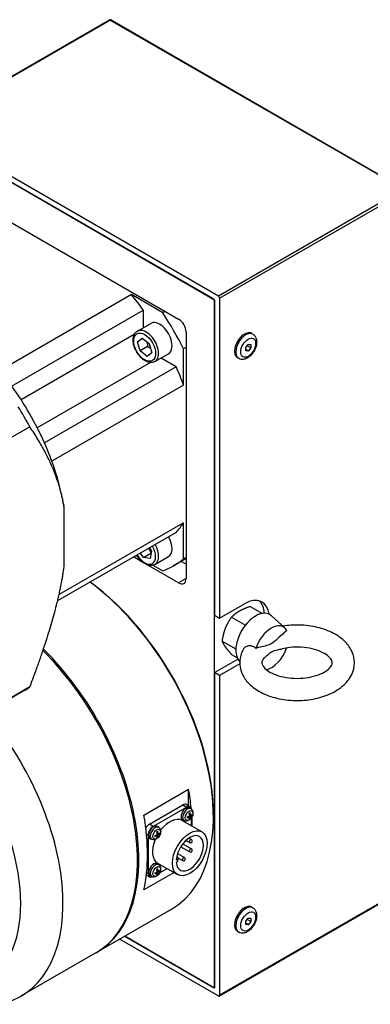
# Model space of a CAD drawing. Extents: x 24607 to 26292, y 14771 to 15959.
# Tile 19 of 20: x 26161 to 26211, y 15736 to 15876. Entities that reach past the tile are written whole.
import ezdxf

# ---------------------------------------------------------------- set-up
doc = ezdxf.new("R2010")
doc.units = 0
doc.header["$LTSCALE"] = 25.4
doc.layers.get('0').update_dxf_attribs({"linetype": 'CONTINUOUS'})

msp = doc.modelspace()

# ---------------------------------------------------------------- linework, layer by layer
for p, q in [((26147.1922248, 15861.1596752), (26173.5319524, 15876.3669241)), ((26147.3172248, 15861.147293), (26173.6569524, 15876.3545418)), ((26173.6569524, 15876.3545418), (26215.3762525, 15852.2678927)), ((26173.7819524, 15876.3669241), (26215.5012525, 15852.2802749)), ((26189.0365249, 15837.0606439), (26147.3172248, 15861.147293)), ((26147.8475548, 15860.0246102), (26188.5061948, 15836.5503335)), ((26188.3294181, 15836.6523956), (26148.0243315, 15859.9225482)), ((26215.3762525, 15852.2678927), (26189.0365249, 15837.0606439)), ((26152.974079, 15851.3493341), (26183.3796706, 15833.7946576)), ((26189.2133015, 15836.7544577), (26215.5530291, 15851.9617065)), ((26176.6621562, 15837.264768), (26157.9238265, 15826.4461883)), ((26181.1142238, 15834.6943656), (26176.6621562, 15837.264768)), ((26189.2133015, 15836.7544577), (26189.2133015, 15791.2347733)), ((26188.3294181, 15836.6523956), (26188.5061948, 15836.3462094)), ((26188.5061948, 15836.5503335), (26188.5061948, 15791.6430216)), ((26188.5061948, 15738.774868), (26188.5061948, 15836.3462094)), ((26178.3786579, 15835.070318), (26159.6403282, 15824.2517383)), ((26178.3786579, 15832.569328), (26178.3786579, 15835.070318)), ((26181.4677772, 15834.8984897), (26181.1142238, 15834.6943656)), ((26177.5176865, 15832.0722459), (26179.4268748, 15833.1745163)), ((26177.0733496, 15831.5825704), (26160.9876141, 15822.2954667)), ((26184.4403308, 15831.9575403), (26184.4403308, 15796.8481873)), ((26193.9256121, 15831.6483496), (26193.7488355, 15831.7504117)), ((26177.5501268, 15830.5677817), (26178.204783, 15831.0939485)), ((26178.3140598, 15831.0088386), (26177.5501268, 15830.5677817)), ((26177.9008983, 15829.2585411), (26177.5501268, 15830.5677817)), ((26178.9615585, 15829.8709136), (26177.9008983, 15829.2585411)), ((26178.204783, 15831.0939485), (26179.2102106, 15830.3108747)), ((26179.2102106, 15830.3108747), (26179.5609821, 15829.0016342)), ((26184.4403308, 15829.749876), (26184.0867774, 15829.5457518)), ((26192.9256121, 15829.7437528), (26193.2791655, 15830.1835792)), ((26192.9256121, 15829.2723483), (26192.9256121, 15829.7437528)), ((26193.6327189, 15829.6805965), (26193.1150808, 15829.979455)), ((26193.2791655, 15830.1835792), (26193.6327189, 15830.1520011)), ((26193.6327189, 15830.1520011), (26193.6327189, 15829.6805965)), ((26178.9063259, 15828.4754674), (26177.9008983, 15829.2585411)), ((26179.5609821, 15829.0016342), (26178.9063259, 15828.4754674)), ((26180.0176865, 15827.7421189), (26181.9268748, 15828.8443893)), ((26184.0867774, 15824.4049469), (26184.0867774, 15829.5457518)), ((26193.2791655, 15829.2407701), (26192.9256121, 15829.4448943)), ((26193.2791655, 15829.2407701), (26192.9256121, 15829.2723483)), ((26193.6327189, 15829.6805965), (26193.2791655, 15829.2407701)), ((26179.3714466, 15827.6021496), (26163.2857111, 15818.3150459)), ((26183.0445788, 15826.988706), (26164.3062491, 15816.1701263)), ((26183.0445788, 15826.988706), (26180.8786579, 15828.239201)), ((26191.9256121, 15828.184248), (26191.7488355, 15828.2863101)), ((26184.0867774, 15824.4049469), (26165.3484477, 15813.5863672)), ((26162.2212171, 15818.4540426), (26149.4385451, 15811.0739635)), ((26167.04738, 15807.2876977), (26167.0570701, 15807.2313223)), ((26167.1162146, 15798.6649429), (26167.1162146, 15806.870632)), ((26184.0867774, 15804.8090289), (26166.3780144, 15794.5848699)), ((26184.0867774, 15799.668224), (26184.0867774, 15804.8090289)), ((26183.0445788, 15803.4286971), (26166.1683276, 15793.685189)), ((26178.3801065, 15799.8575216), (26177.9659141, 15800.4965287)), ((26178.3801065, 15799.8575216), (26179.4407667, 15800.469894)), ((26179.2208853, 15801.2210867), (26179.5140043, 15800.7688692)), ((26179.5140043, 15800.7688692), (26179.3385564, 15799.7091963)), ((26178.5480049, 15799.0253783), (26176.9829059, 15799.9289887)), ((26177.3364593, 15800.1331128), (26177.5679438, 15799.9994652)), ((26179.3385564, 15799.7091963), (26178.3801065, 15799.8575216)), ((26183.3796706, 15796.2358148), (26178.687541, 15798.9448172)), ((26180.0176865, 15798.8746055), (26181.9268748, 15799.9768758)), ((26184.4403308, 15799.6959695), (26182.6768748, 15798.6778377)), ((26184.4403308, 15798.8894287), (26183.741846, 15799.2926991)), ((26184.4403308, 15799.8723482), (26184.0867774, 15799.668224)), ((26179.7173784, 15798.7584885), (26181.1142238, 15797.9520194)), ((26184.4403308, 15796.8481873), (26183.3796706, 15796.2358148)), ((26189.2133015, 15791.2347733), (26192.7488355, 15793.2760147)), ((26193.5737934, 15792.9029207), (26195.3066905, 15791.9024321)), ((26188.5061948, 15791.6430216), (26189.2133015, 15791.2347733)), ((26190.9201795, 15791.370856), (26192.8853293, 15790.2362763)), ((26198.4907956, 15789.8248194), (26196.5735832, 15791.5680732)), ((26189.5933725, 15787.9512098), (26191.516495, 15786.8408945)), ((26188.5061948, 15783.4780558), (26191.796452, 15785.3776866)), ((26190.9201795, 15786.0636283), (26191.6817865, 15785.6239143)), ((26192.0795441, 15784.7246334), (26189.2133015, 15783.0698075)), ((26188.5061948, 15783.4780558), (26188.5061948, 15738.5707438)), ((26189.2133015, 15783.0698075), (26188.5061948, 15783.4780558)), ((26189.2133015, 15783.0698075), (26189.2133015, 15737.5501231)), ((26161.4185475, 15780.9195092), (26148.6358756, 15773.5394301)), ((26162.2212171, 15781.4292761), (26149.4385451, 15774.049197)), ((26178.4299231, 15763.1872945), (26184.7938842, 15766.8615291)), ((26184.7938842, 15764.526528), (26184.7938842, 15766.8615291)), ((26179.2254183, 15761.8919274), (26183.998389, 15764.6476034)), ((26184.5287191, 15764.3414172), (26179.7557483, 15761.5857412)), ((26183.998389, 15764.6476034), (26184.5287191, 15764.3414172)), ((26184.498389, 15764.6971322), (26185.0287191, 15764.390946)), ((26185.1601862, 15764.0797315), (26184.970305, 15764.2183355)), ((26184.1871956, 15762.3944624), (26183.9722204, 15762.4896023)), ((26184.8915974, 15762.9172458), (26184.7707085, 15762.9995895)), ((26184.9284188, 15762.9173812), (26184.7987873, 15763.0120059)), ((26185.0596433, 15762.9596694), (26184.8763152, 15763.0489235)), ((26185.0596433, 15763.2083099), (26184.9278871, 15763.2718309)), ((26185.0779368, 15763.176354), (26184.9311737, 15763.2413058)), ((26184.990236, 15762.745996), (26184.9315518, 15762.8062282)), ((26185.1069264, 15763.0415661), (26184.937966, 15763.1557058)), ((26185.1757646, 15763.2292172), (26185.2572693, 15763.2085112)), ((26185.2358259, 15761.6467722), (26185.2358259, 15762.8726206)), ((26188.3294181, 15763.1677033), (26188.3294181, 15762.9635792)), ((26179.7557483, 15761.5857412), (26179.2254183, 15761.8919274)), ((26180.5639921, 15761.4261176), (26180.3741109, 15761.5647216)), ((26183.8922337, 15762.4224955), (26186.7206609, 15760.7895024)), ((26178.8090464, 15760.4993267), (26179.0486416, 15760.3609963)), ((26179.0486416, 15760.3609963), (26179.0486416, 15754.8496444)), ((26179.5910015, 15759.7408485), (26179.3760263, 15759.8359884)), ((26180.2954033, 15760.2636319), (26180.1745144, 15760.3459757)), ((26180.3322248, 15760.2637673), (26180.2025932, 15760.358392)), ((26180.4634493, 15760.3060555), (26180.2801211, 15760.3953096)), ((26180.4634493, 15760.554696), (26180.331693, 15760.618217)), ((26180.4817428, 15760.5227401), (26180.3349796, 15760.5876919)), ((26180.394042, 15760.0923821), (26180.3353577, 15760.1526143)), ((26180.5107324, 15760.3879522), (26180.341772, 15760.502092)), ((26180.5795705, 15760.5756033), (26180.6610753, 15760.5548974)), ((26184.8495235, 15759.9294793), (26185.2068826, 15759.7231579)), ((26183.6835991, 15758.6984688), (26184.9568826, 15757.9633383)), ((26183.9724577, 15759.1090465), (26185.2068826, 15758.396351)), ((26184.4241301, 15759.59773), (26184.9568826, 15759.2901452)), ((26183.0341692, 15756.8445036), (26183.2092154, 15756.9455666)), ((26183.0545688, 15757.0348519), (26183.2092154, 15756.9455666)), ((26183.1045006, 15757.3120647), (26183.2166722, 15757.2473024)), ((26183.2092154, 15756.9455666), (26183.2092154, 15756.5373183)), ((26183.2216933, 15757.7300486), (26184.2117774, 15757.1584232)), ((26183.3352396, 15757.0871423), (26183.9617774, 15756.7254105)), ((26180.5639921, 15756.1188898), (26180.3741109, 15756.2574939)), ((26180.3922337, 15756.3603177), (26183.2206609, 15754.7273246)), ((26180.6742101, 15754.9716702), (26181.7358259, 15755.5845944)), ((26183.2092154, 15756.5373183), (26183.0341692, 15756.4362553)), ((26182.7250642, 15755.0134574), (26178.4299231, 15752.5336566)), ((26178.7944652, 15754.6581892), (26179.2557483, 15754.3918673)), ((26179.0486416, 15754.8496444), (26178.8299431, 15754.97591)), ((26179.5910015, 15754.4336207), (26179.3760263, 15754.5287606)), ((26180.2954033, 15754.9564041), (26180.1745144, 15755.0387479)), ((26180.3322248, 15754.9565395), (26180.2025932, 15755.0511642)), ((26180.4634493, 15754.9988277), (26180.2801211, 15755.0880818)), ((26180.4634493, 15755.2474682), (26180.331693, 15755.3109892)), ((26180.4817428, 15755.2155123), (26180.3349796, 15755.2804641)), ((26180.394042, 15754.7851544), (26180.3353577, 15754.8453866)), ((26180.5107324, 15755.0807244), (26180.341772, 15755.1948642)), ((26180.5795705, 15755.2683756), (26180.6610753, 15755.2476696)), ((26215.5530291, 15752.7573719), (26189.2133015, 15737.5501231)), ((26189.1615249, 15737.4356788), (26215.5012525, 15752.6429276)), ((26193.9256121, 15749.9986915), (26193.7488355, 15750.1007536)), ((26171.7684964, 15743.6787628), (26182.3750981, 15749.8024872)), ((26192.9256121, 15748.0940947), (26193.2791655, 15748.5339211)), ((26193.2791655, 15748.5339211), (26193.6327189, 15748.502343)), ((26193.6327189, 15748.502343), (26193.6327189, 15748.0309385)), ((26192.9256121, 15747.6226902), (26192.9256121, 15748.0940947)), ((26193.2791655, 15747.591112), (26192.9256121, 15747.7952362)), ((26193.2791655, 15747.591112), (26192.9256121, 15747.6226902)), ((26193.6327189, 15748.0309385), (26193.1150808, 15748.3297969)), ((26193.6327189, 15748.0309385), (26193.2791655, 15747.591112)), ((26188.5061948, 15738.5707438), (26175.7136714, 15745.9565106)), ((26175.7136714, 15745.9565106), (26188.3294181, 15738.6728059)), ((26191.9256121, 15746.5345899), (26191.7488355, 15746.636652)), ((26175.0065646, 15745.5482624), (26189.0365249, 15737.448061)), ((26171.5917197, 15743.5767007), (26160.985118, 15737.4529764)), ((26188.5061948, 15738.774868), (26188.3294181, 15738.6728059))]:
    msp.add_line(p, q)
for centre, start, end in [((26173.6569524, 15876.1504177), 60, 120), ((26185.0818826, 15759.5066516), 240, 60), ((26184.0867774, 15759.5955308), 295.901690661, 336.027237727), ((26185.0818826, 15758.1798446), 240, 60), ((26183.0916722, 15757.0307961), 298.045529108, 60), ((26184.0867774, 15756.9419169), 240, 60)]:
    msp.add_arc(centre, 0.25, start, end)
for centre, major_axis, ratio, start_param, end_param in [((26173.6569524, 15876.1504177), (-0.125, 0.2165064), 0.5773502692, 5.4977871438, 6.2831853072), ((26173.6569524, 15876.1504177), (0.125, 0.2165064), 0.5773502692, 0, 0.7853981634), ((26168.1768748, 15823.7925744), (-12.75, 22.0836478), 0.5773502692, 4.8964030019, 5.0078298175), ((26189.0365249, 15836.8565197), (0.125, -0.2165064), 0.5773502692, 0.7853981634, 2.3561944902), ((26168.1768748, 15823.7925744), (-14.5, 25.1147367), 0.5773502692, 4.6097067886, 4.8150711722), ((26180.6768748, 15831.0094528), (-1.25, 2.1650635), 0.5773502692, 3.1415926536, 6.2831853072), ((26183.3796706, 15832.5699127), (-0.75, 1.2990381), 0.5773502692, 3.926990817, 5.4977871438), ((26178.7676865, 15829.9071824), (1.25, -2.1650635), 0.5773502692, 0, 3.1415926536), ((26192.7488355, 15830.0183609), (-1, -1.7320508), 0.5773502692, 3.1415926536, 6.2831853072), ((26192.9256121, 15829.9162988), (1, 1.7320508), 0.5773502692, 0, 3.1415926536), ((26168.1768748, 15823.7925744), (-12.75, 22.0836478), 0.5773502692, 4.4169481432, 4.5283749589), ((26149.4385451, 15812.9739948), (12.75, -22.0836478), 0.5773502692, 1.3867823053, 1.7548103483), ((26144.5435475, 15810.1478666), (-16.875, 29.2283574), 0.5773502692, 4.663614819, 4.7611631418), ((26149.4385451, 15812.9739948), (-12.75, 22.0836478), 0.5773502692, 4.4169481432, 4.5283749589), ((26149.4385451, 15812.9739948), (-12.75, 22.0836478), 0.5773502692, 4.1438658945, 4.4169481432), ((26168.1768748, 15823.7925744), (12.75, -22.0836478), 0.5773502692, 0.1840140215, 0.2954408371), ((26180.6768748, 15802.1419394), (1.25, -2.1650635), 0.5773502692, 0, 1.5429979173), ((26178.5555545, 15800.9171945), (1.1, -1.9052559), 0.5773502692, 4.7439792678, 7.8223913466), ((26178.7676865, 15801.039669), (1.25, -2.1650635), 0.5773502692, 0, 1.5429979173), ((26168.1768748, 15823.7925744), (14.5, -25.1147367), 0.5773502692, 6.1805031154, 6.385867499), ((26168.0000981, 15774.7007175), (14.375, -24.8982304), 0.5773502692, 0, 2.2189542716), ((26168.1768748, 15774.8027796), (-14.25, 24.681724), 0.5773502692, 3.926990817, 5.3672067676), ((26183.3796706, 15797.4605597), (0.75, -1.2990381), 0.5773502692, 5.4977871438, 7.0685834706), ((26192.7488355, 15789.1935318), (2.5, 4.330127), 0.5773502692, 5.6383826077, 7.0685834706), ((26192.0417287, 15789.6017801), (2.5, 4.330127), 0.5773502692, 5.5684287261, 6.1412882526), ((26194.3398257, 15788.2749732), (-2, -3.4641016), 0.5773502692, 3.016585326, 6.1422811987), ((26196.5672121, 15786.9889911), (1.722285, 2.9830851), 0.5773502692, 5.9420712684, 8.1950956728), ((26157.2167197, 15768.4749311), (14.375, -24.8982304), 0.5773502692, 0, 2.0114872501), ((26157.3934964, 15768.5769932), (14.375, -24.8982304), 0.5773502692, 6.2770365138, 8.3002536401), ((26196.5672121, 15786.9889911), (-1.722285, -2.9830851), 0.5773502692, 0.4951302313, 1.8906885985), ((26144.5435475, 15810.1478666), (16.875, -29.2283574), 0.5773502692, 0, 0.0487741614), ((26146.610118, 15762.3512067), (14.375, -24.8982304), 0.5773502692, 6.071375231, 8.1605492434), ((26143.6049142, 15760.6161515), (12.25, -21.2176224), 0.5773502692, 0.2644485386, 1.9327896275), ((26164.9948943, 15772.9656623), (14.375, -24.8982304), 0.5773502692, 0.91042901, 1.0143137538), ((26184.4403308, 15763.3718275), (-0.5, -0.8660254), 0.5773502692, 3.079689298, 6.3450886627), ((26184.6435367, 15763.2545065), (0.4874289, 0.8442516), 0.5773502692, 6.2212819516, 9.4866813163), ((26183.998389, 15763.8311068), (0.5, 0.8660254), 0.5773502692, 0, 0.7853981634), ((26184.5287191, 15763.5249206), (0.5, 0.8660254), 0.5773502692, 5.6050866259, 7.0685834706), ((26158.6309333, 15769.2914277), (-14.375, 24.8982304), 0.5773502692, 3.6980752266, 4.1559064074), ((26182.1422337, 15759.3914066), (1.75, 3.0310889), 0.5773502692, 0, 1.3531878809), ((26184.951437, 15763.0767401), (-0.2454788, -0.4251817), 0.5773502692, 5.3527593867, 5.6428149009), ((26183.8786026, 15763.6567583), (-1.5920641, -0.1511996), 0.5393330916, 1.9947986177, 2.2082043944), ((26183.8786026, 15763.7375892), (1.5911257, -0.1607748), 0.6105983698, 5.2491870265, 5.4625928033), ((26184.951437, 15763.0767401), (-0.2454788, -0.4251817), 0.5773502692, 3.7819630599, 4.0720185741), ((26183.9127093, 15763.7158329), (0.6650894, -1.4543678), 0.5393330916, 0.9333882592, 1.1467940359), ((26183.9127093, 15763.7178977), (0.7283197, -1.4237556), 0.5099595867, 0.5045669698, 0.7179727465), ((26184.951437, 15763.0767401), (0.2454788, 0.4251817), 0.5773502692, 3.7819630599, 4.0720185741), ((26184.940355, 15763.0831383), (-0.2268511, -0.3929177), 0.5773502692, 0.7004538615, 0.9415133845), ((26183.8427077, 15763.6754175), (-0.9347979, 1.2975679), 0.6105983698, 3.9621851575, 4.1755909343), ((26183.8427077, 15763.6774822), (-0.8769822, 1.3373226), 0.6399718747, 3.5838703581, 3.7972761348), ((26183.8768145, 15763.6557259), (-1.5971683, -0.0811345), 0.5099595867, 2.4236199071, 2.6370256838), ((26183.8768145, 15763.7365568), (1.5966464, -0.0908275), 0.6399718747, 5.627501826, 5.8409076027), ((26184.940355, 15763.0831383), (-0.2268511, -0.3929177), 0.5773502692, 2.2000792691, 2.4411387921), ((26164.9948943, 15772.9656623), (14.375, -24.8982304), 0.5773502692, 0.8010421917, 0.8569151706), ((26184.951437, 15763.0767401), (0.2454788, 0.4251817), 0.5773502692, 5.3527593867, 5.6428149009), ((26179.2254183, 15761.0754308), (-0.5, -0.8660254), 0.5773502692, 3.926990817, 4.7365294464), ((26179.7557483, 15760.7692446), (0.5, 0.8660254), 0.5773502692, 0.7853981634, 2.3561944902), ((26179.8441367, 15760.7182136), (-0.5, -0.8660254), 0.5773502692, 3.079689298, 6.3450886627), ((26180.0473426, 15760.6008926), (0.4874289, 0.8442516), 0.5773502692, 6.2212819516, 9.4866813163), ((26182.1422337, 15759.3914066), (-1.75, -3.0310889), 0.5773502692, 4.9299974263, 6.2831853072), ((26180.355243, 15760.4231262), (-0.2454788, -0.4251817), 0.5773502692, 5.3527593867, 5.6428149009), ((26179.2824085, 15761.0031444), (-1.5920641, -0.1511996), 0.5393330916, 1.9947986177, 2.2082043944), ((26179.2824085, 15761.0839753), (1.5911257, -0.1607748), 0.6105983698, 5.2491870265, 5.4625928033), ((26180.355243, 15760.4231262), (-0.2454788, -0.4251817), 0.5773502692, 3.7819630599, 4.0720185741), ((26179.3165152, 15761.062219), (0.6650894, -1.4543678), 0.5393330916, 0.9333882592, 1.1467940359), ((26179.3165152, 15761.0642838), (0.7283197, -1.4237556), 0.5099595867, 0.5045669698, 0.7179727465), ((26180.355243, 15760.4231262), (0.2454788, 0.4251817), 0.5773502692, 3.7819630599, 4.0720185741), ((26180.3441609, 15760.4295244), (-0.2268511, -0.3929177), 0.5773502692, 0.7004538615, 0.9415133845), ((26179.2465136, 15761.0218036), (-0.9347979, 1.2975679), 0.6105983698, 3.9621851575, 4.1755909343), ((26179.2465136, 15761.0238683), (-0.8769822, 1.3373226), 0.6399718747, 3.5838703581, 3.7972761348), ((26179.2806204, 15761.0021121), (-1.5971683, -0.0811345), 0.5099595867, 2.4236199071, 2.6370256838), ((26179.2806204, 15761.0829429), (1.5966464, -0.0908275), 0.6399718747, 5.627501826, 5.8409076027), ((26180.3441609, 15760.4295244), (-0.2268511, -0.3929177), 0.5773502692, 2.2000792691, 2.4411387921), ((26180.355243, 15760.4231262), (0.2454788, 0.4251817), 0.5773502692, 5.3527593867, 5.6428149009), ((26184.9706609, 15757.7584135), (1.375, 2.3815699), 0.5773502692, 2.4472292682, 8.5483450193), ((26185.0818826, 15759.5066516), (0.125, 0.2165064), 0.5773502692, 0, 3.1415926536), ((26185.0818826, 15758.1798446), (0.125, 0.2165064), 0.5773502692, 0, 3.1415926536), ((26183.0916722, 15757.0307961), (0.125, 0.2165064), 0.5773502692, 0, 0.8069991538), ((26184.0867774, 15756.9419169), (0.125, 0.2165064), 0.5773502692, 0, 3.1415926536), ((26179.8441367, 15755.4109858), (-0.5, -0.8660254), 0.5773502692, 3.079689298, 6.3450886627), ((26180.0473426, 15755.2936648), (0.4874289, 0.8442516), 0.5773502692, 6.2212819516, 9.4866813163), ((26180.355243, 15755.1158985), (-0.2454788, -0.4251817), 0.5773502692, 3.7819630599, 4.0720185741), ((26179.3165152, 15755.7549913), (0.6650894, -1.4543678), 0.5393330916, 0.9333882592, 1.1467940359), ((26179.2465136, 15755.7145758), (-0.9347979, 1.2975679), 0.6105983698, 3.9621851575, 4.1755909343), ((26179.7557483, 15755.2578927), (-0.5, -0.8660254), 0.5773502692, 5.4977871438, 6.9612839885), ((26180.355243, 15755.1158985), (-0.2454788, -0.4251817), 0.5773502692, 5.3527593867, 5.6428149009), ((26179.2824085, 15755.6959166), (-1.5920641, -0.1511996), 0.5393330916, 1.9947986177, 2.2082043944), ((26179.2824085, 15755.7767475), (1.5911257, -0.1607748), 0.6105983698, 5.2491870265, 5.4625928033), ((26179.3165152, 15755.757056), (0.7283197, -1.4237556), 0.5099595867, 0.5045669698, 0.7179727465), ((26180.355243, 15755.1158985), (0.2454788, 0.4251817), 0.5773502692, 3.7819630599, 4.0720185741), ((26180.3441609, 15755.1222967), (-0.2268511, -0.3929177), 0.5773502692, 0.7004538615, 0.9415133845), ((26179.2465136, 15755.7166405), (-0.8769822, 1.3373226), 0.6399718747, 3.5838703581, 3.7972761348), ((26179.2806204, 15755.6948843), (-1.5971683, -0.0811345), 0.5099595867, 2.4236199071, 2.6370256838), ((26179.2806204, 15755.7757152), (1.5966464, -0.0908275), 0.6399718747, 5.627501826, 5.8409076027), ((26180.3441609, 15755.1222967), (-0.2268511, -0.3929177), 0.5773502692, 2.2000792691, 2.4411387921), ((26180.355243, 15755.1158985), (0.2454788, 0.4251817), 0.5773502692, 5.3527593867, 5.6428149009), ((26192.7488355, 15748.3687028), (-1, -1.7320508), 0.5773502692, 3.1415926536, 6.2831853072), ((26192.9256121, 15748.2666407), (1, 1.7320508), 0.5773502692, 0, 3.1415926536), ((26189.0365249, 15737.6521852), (0.125, -0.2165064), 0.5773502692, 5.4977871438, 7.0685834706)]:
    msp.add_ellipse(centre, major_axis=major_axis, ratio=ratio, start_param=start_param, end_param=end_param)
for centre, major_axis in [((26178.5555545, 15829.7847079), (1.1, -1.9052559)), ((26193.2791655, 15829.7121747), (0.75, 1.2990381)), ((26184.8669653, 15763.1255099), (-0.3842533, -0.6655462)), ((26180.2707712, 15760.471896), (-0.3842533, -0.6655462)), ((26184.9706609, 15757.7584135), (-1.75, -3.0310889)), ((26180.2707712, 15755.1646683), (-0.3842533, -0.6655462)), ((26193.2791655, 15748.0625166), (0.75, 1.2990381))]:
    msp.add_ellipse(centre, major_axis=major_axis, ratio=0.5773502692)
for points, knots in [([(26180.0176865, 15827.7421189), (26179.8824468, 15827.6640382), (26179.7296413, 15827.6177376), (26179.4002888, 15827.5882981), (26179.2231503, 15827.6103509), (26178.8477517, 15827.7221227), (26178.6494136, 15827.8211135), (26178.2603707, 15828.0863383), (26178.070217, 15828.255326), (26177.7219655, 15828.641183), (26177.5637471, 15828.8576644), (26177.2927023, 15829.3168418), (26177.1796993, 15829.559299), (26177.009048, 15830.0496659), (26176.9516006, 15830.2974879), (26176.9011505, 15830.7780324), (26176.9085046, 15831.0107267), (26176.9967231, 15831.4325636), (26177.0758825, 15831.6237124), (26177.282509, 15831.9003926), (26177.3920783, 15831.999726), (26177.5176865, 15832.0722459)], [2.1834332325, 2.1834332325, 2.1834332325, 2.1834332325, 2.4451875, 2.4451875, 2.7312562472, 2.7312562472, 3.058987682, 3.058987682, 3.3995922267, 3.3995922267, 3.7375239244, 3.7375239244, 4.0736745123, 4.0736745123, 4.4112883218, 4.4112883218, 4.7518494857, 4.7518494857, 5.0819133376, 5.0819133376, 5.3250258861, 5.3250258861, 5.3250258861, 5.3250258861]), ([(26193.9256121, 15831.6483496), (26194.0387492, 15831.5830299), (26194.1381722, 15831.4951039), (26194.3043521, 15831.2843851), (26194.3674511, 15831.159921), (26194.4632124, 15830.8706423), (26194.4859153, 15830.7028637), (26194.4866788, 15830.3345849), (26194.4566564, 15830.1325349), (26194.3473062, 15829.7299432), (26194.2672492, 15829.5294849), (26194.0675511, 15829.1502601), (26193.9484432, 15828.9713645), (26193.6786768, 15828.6473429), (26193.5279865, 15828.5023918), (26193.2004728, 15828.261702), (26193.0232869, 15828.1658739), (26192.6632272, 15828.0544196), (26192.4808168, 15828.0320482), (26192.1689437, 15828.0753731), (26192.0407025, 15828.1178005), (26191.9256121, 15828.184248)], [0.7853981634, 0.7853981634, 0.7853981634, 0.7853981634, 1.0116723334, 1.0116723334, 1.2602659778, 1.2602659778, 1.5684052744, 1.5684052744, 1.9269036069, 1.9269036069, 2.2888823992, 2.2888823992, 2.6463048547, 2.6463048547, 3.0059878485, 3.0059878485, 3.369490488, 3.369490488, 3.6968100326, 3.6968100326, 3.926990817, 3.926990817, 3.926990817, 3.926990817]), ([(26180.0176865, 15798.8746055), (26179.8824468, 15798.7965248), (26179.7296413, 15798.7502241), (26179.4002888, 15798.7207847), (26179.2231503, 15798.7428374), (26178.8477517, 15798.8546093), (26178.6494136, 15798.9536), (26178.2603707, 15799.2188248), (26178.070217, 15799.3878125), (26177.7284209, 15799.7665171), (26177.5755408, 15799.9740618), (26177.4431312, 15800.1946998)], [0.6126369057, 0.6126369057, 0.6126369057, 0.6126369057, 0.8743911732, 0.8743911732, 1.1604599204, 1.1604599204, 1.4881913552, 1.4881913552, 1.8287958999, 1.8287958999, 2.1541498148, 2.1541498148, 2.1541498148, 2.1541498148]), ([(26192.561025, 15786.7496998), (26192.280329, 15786.2283291), (26192.1064746, 15785.6412879), (26192.057254, 15784.5213979), (26192.1458301, 15783.9973229), (26192.5245886, 15782.9919938), (26192.8262189, 15782.5179335), (26193.6420375, 15781.5977326), (26194.1874457, 15781.1748931), (26195.4805869, 15780.4302993), (26196.2468335, 15780.1262291), (26197.8776188, 15779.6910469), (26198.7423951, 15779.5608262), (26200.4822102, 15779.4787732), (26201.3566406, 15779.5251672), (26203.0488617, 15779.7915502), (26203.8661423, 15780.0118541), (26205.3770909, 15780.6285203), (26206.0703264, 15781.0262423), (26207.2180467, 15781.9906926), (26207.6858288, 15782.5525137), (26208.2405679, 15783.7269643), (26208.3789436, 15784.3080353), (26208.3742399, 15785.4126625), (26208.2609825, 15785.9300516), (26207.8357947, 15786.9257517), (26207.5087632, 15787.395014), (26206.6387094, 15788.3023426), (26206.0641487, 15788.7162205), (26204.7216286, 15789.4312645), (26203.9380731, 15789.7169014), (26202.28455, 15790.1124355), (26201.414949, 15790.2224002), (26199.7552018, 15790.2625995), (26198.966356, 15790.2100883), (26198.2027994, 15790.0866842)], [3.6256241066, 3.6256241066, 3.6256241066, 3.6256241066, 3.9016210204, 3.9016210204, 4.1411716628, 4.1411716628, 4.4000805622, 4.4000805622, 4.7137313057, 4.7137313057, 5.06482979, 5.06482979, 5.4162813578, 5.4162813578, 5.7639698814, 5.7639698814, 6.1131323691, 6.1131323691, 6.4665939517, 6.4665939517, 6.8023519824, 6.8023519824, 7.0710419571, 7.0710419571, 7.3103052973, 7.3103052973, 7.5742106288, 7.5742106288, 7.8942647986, 7.8942647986, 8.2465911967, 8.2465911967, 8.5974538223, 8.5974538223, 8.9123232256, 8.9123232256, 8.9123232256, 8.9123232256]), ([(26198.7664317, 15789.4675475), (26198.6209845, 15789.352176), (26198.4788256, 15789.2310321), (26198.0665207, 15788.865995), (26197.764647, 15788.5730595), (26197.1615415, 15788.0101362), (26196.8584046, 15787.7462489), (26196.2760196, 15787.4100088), (26195.9728827, 15787.3238637), (26195.3697771, 15787.1903807), (26195.0679034, 15787.1347426), (26194.6555986, 15787.0236909), (26194.5134396, 15786.9806839), (26194.3679924, 15786.9281074)], [2.1121783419, 2.1121783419, 2.1121783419, 2.1121783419, 2.227177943, 2.227177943, 2.4742629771, 2.4742629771, 2.7213480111, 2.7213480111, 2.9684330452, 2.9684330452, 3.2155180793, 3.2155180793, 3.3305176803, 3.3305176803, 3.3305176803, 3.3305176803]), ([(26194.3679924, 15786.9281074), (26194.2841827, 15787.0020776), (26194.1951733, 15787.0675501), (26194.0055853, 15787.1774983), (26193.9056352, 15787.2210228), (26193.6388888, 15787.2974603), (26193.472786, 15787.3076184), (26193.1426587, 15787.2530479), (26192.9855796, 15787.1852049), (26192.7307811, 15786.995627), (26192.6315259, 15786.8806539), (26192.561027, 15786.7497041)], [-1.24128967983, -1.24128967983, -1.24128967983, -1.24128967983, -1.1696726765, -1.1696726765, -1.09656906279, -1.09656906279, -0.98072521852, -0.98072521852, -0.85863229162, -0.85863229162, -0.74666961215, -0.74666961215, -0.74666961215, -0.74666961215]), ([(26195.7154574, 15785.72745), (26195.5178225, 15785.5441106), (26195.3930798, 15785.3719199), (26195.2323446, 15785.0564252), (26195.2173528, 15784.9406102), (26195.2436629, 15784.6691243), (26195.3086192, 15784.4749535), (26195.6837599, 15784.0377417), (26195.9121188, 15783.8378719), (26196.503115, 15783.4643946), (26196.8587086, 15783.2903908), (26197.6811288, 15782.9917148), (26198.1508479, 15782.8687115), (26199.1587246, 15782.6990859), (26199.6982713, 15782.6546195), (26200.7823307, 15782.6558555), (26201.326713, 15782.7024522), (26202.3504945, 15782.8790775), (26202.8303168, 15783.0083699), (26203.6658019, 15783.3215539), (26204.0241807, 15783.5039318), (26204.5889486, 15783.8775089), (26204.7986931, 15784.067725), (26205.0895658, 15784.4162663), (26205.1635814, 15784.5682634), (26205.2568121, 15784.8878398), (26205.2524291, 15785.0159359), (26205.0124571, 15785.4469587), (26204.8299967, 15785.6690849), (26204.3027916, 15786.0795772), (26203.9957513, 15786.2651055), (26203.2607078, 15786.5975753), (26202.8307402, 15786.7436583), (26201.8831088, 15786.9688077), (26201.3632328, 15787.0456264), (26200.2927512, 15787.1121592), (26199.7419016, 15787.1003836), (26198.8324608, 15787.0044244), (26198.4646075, 15786.94246), (26198.1164158, 15786.8610188)], [3.3702862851, 3.3702862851, 3.3702862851, 3.3702862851, 3.6409160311, 3.6409160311, 3.9828842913, 3.9828842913, 4.3869386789, 4.3869386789, 4.6672734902, 4.6672734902, 4.9362994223, 4.9362994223, 5.2141429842, 5.2141429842, 5.4997618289, 5.4997618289, 5.7881588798, 5.7881588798, 6.073644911, 6.073644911, 6.3509844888, 6.3509844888, 6.6195824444, 6.6195824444, 6.9017179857, 6.9017179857, 7.3795919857, 7.3795919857, 7.7066254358, 7.7066254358, 7.9748250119, 7.9748250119, 8.248981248, 8.248981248, 8.5321420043, 8.5321420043, 8.820141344, 8.820141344, 9.0242944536, 9.0242944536, 9.0242944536, 9.0242944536]), ([(26195.7154626, 15785.7274331), (26196.0024241, 15785.9933593), (26196.2902219, 15786.2399329), (26196.5672121, 15786.3998533), (26196.8584046, 15786.5679733), (26197.1615415, 15786.6541184), (26197.6834492, 15786.7696303), (26197.9039755, 15786.8124717), (26198.1165417, 15786.8615763)], [-0.23503393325, -0.23503393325, -0.23503393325, -0.23503393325, 0, 0, 0, 0.24708503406, 0.24708503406, 0.4276385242, 0.4276385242, 0.4276385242, 0.4276385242]), ([(26185.1601862, 15764.0797315), (26185.2165378, 15764.0385975), (26185.2644101, 15763.9880229), (26185.3443042, 15763.8725075), (26185.3736876, 15763.8069166), (26185.4180066, 15763.6585649), (26185.4271748, 15763.5758283), (26185.4254315, 15763.3929642), (26185.4085323, 15763.293449), (26185.3506102, 15763.0955834), (26185.3081402, 15762.997573), (26185.2030348, 15762.8144385), (26185.1406696, 15762.7292436), (26184.9968661, 15762.5760479), (26184.915396, 15762.5080239), (26184.7346954, 15762.4025756), (26184.6358243, 15762.3629786), (26184.4425727, 15762.3376857), (26184.3538486, 15762.3411398), (26184.2396017, 15762.373491), (26184.2130583, 15762.3830166), (26184.1871956, 15762.3944624)], [0.847301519, 0.847301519, 0.847301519, 0.847301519, 1.0521785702, 1.0521785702, 1.2846571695, 1.2846571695, 1.5818650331, 1.5818650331, 1.9571241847, 1.9571241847, 2.3517375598, 2.3517375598, 2.7417670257, 2.7417670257, 3.136221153, 3.136221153, 3.5105411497, 3.5105411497, 3.7820348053, 3.7820348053, 3.8650874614, 3.8650874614, 3.8650874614, 3.8650874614]), ([(26184.6249169, 15762.8381777), (26184.6250069, 15762.837597), (26184.6250532, 15762.8370287), (26184.6250587, 15762.8341307), (26184.6241508, 15762.8314175), (26184.6211805, 15762.8272278), (26184.6185736, 15762.8250174), (26184.61365, 15762.82232), (26184.6108061, 15762.8212084), (26184.6079222, 15762.8204787)], [0.0225798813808, 0.0225798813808, 0.0225798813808, 0.0225798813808, 0.0231112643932, 0.0231112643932, 0.0254181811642, 0.0254181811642, 0.0277566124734, 0.0277566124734, 0.029597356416, 0.029597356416, 0.029597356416, 0.029597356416]), ([(26184.6249277, 15762.8381766), (26184.6239299, 15762.8449403), (26184.6231247, 15762.8518879), (26184.6219111, 15762.8661207), (26184.6215028, 15762.8734058), (26184.6210915, 15762.8882807), (26184.6210886, 15762.8958706), (26184.6214937, 15762.9113211), (26184.6219018, 15762.9191817), (26184.6228931, 15762.932042), (26184.6233468, 15762.9369681), (26184.6238781, 15762.9419342)], [4.55668050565, 4.55668050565, 4.55668050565, 4.55668050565, 4.6188279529, 4.6188279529, 4.68097540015, 4.68097540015, 4.7431228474, 4.7431228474, 4.80527029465, 4.80527029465, 4.8432997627, 4.8432997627, 4.8432997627, 4.8432997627]), ([(26184.9388805, 15763.1385874), (26184.939245, 15763.1311444), (26184.9383195, 15763.1226108), (26184.9336605, 15763.1055795), (26184.9299271, 15763.0970819), (26184.9210567, 15763.0823173), (26184.9153281, 15763.0750678), (26184.9034319, 15763.0639212), (26184.8974298, 15763.0596877), (26184.8915974, 15763.0566907)], [0, 0, 0, 0, 0.005166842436, 0.005166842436, 0.010333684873, 0.010333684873, 0.015503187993, 0.015503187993, 0.019974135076, 0.019974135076, 0.019974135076, 0.019974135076]), ([(26184.8915974, 15762.9172458), (26184.8982247, 15762.9201789), (26184.9051515, 15762.9219825), (26184.9175704, 15762.9223171), (26184.9230625, 15762.9208478), (26184.9314148, 15762.9155256), (26184.9348297, 15762.9113161), (26184.9385358, 15762.9012559), (26184.9392013, 15762.8957111), (26184.9388805, 15762.8899469)], [0, 0, 0, 0, 0.005166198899, 0.005166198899, 0.010332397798, 0.010332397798, 0.015502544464, 0.015502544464, 0.019974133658, 0.019974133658, 0.019974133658, 0.019974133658]), ([(26184.9044029, 15763.4278174), (26184.908438, 15763.4307606), (26184.9124773, 15763.4336166), (26184.9231191, 15763.4409053), (26184.9297225, 15763.4451889), (26184.9429004, 15763.453265), (26184.9494749, 15763.4570574), (26184.9625626, 15763.4641387), (26184.9690759, 15763.4674276), (26184.9820086, 15763.4734931), (26184.988428, 15763.4762696), (26184.9947844, 15763.4787872)], [6.15227452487, 6.15227452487, 6.15227452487, 6.15227452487, 6.19030399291, 6.19030399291, 6.25245144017, 6.25245144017, 6.31459888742, 6.31459888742, 6.37674633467, 6.37674633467, 6.43889378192, 6.43889378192, 6.43889378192, 6.43889378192]), ([(26184.990236, 15762.745996), (26184.9924622, 15762.7437111), (26184.9946628, 15762.7408737), (26184.9983538, 15762.7349879), (26185.0002496, 15762.730861), (26185.0023928, 15762.723843), (26185.0030036, 15762.7197123), (26185.0028778, 15762.7139544), (26185.0024185, 15762.7112463), (26185.0016085, 15762.7090498)], [0.021248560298, 0.021248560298, 0.021248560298, 0.021248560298, 0.0231112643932, 0.0231112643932, 0.0254181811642, 0.0254181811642, 0.0277566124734, 0.0277566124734, 0.029597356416, 0.029597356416, 0.029597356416, 0.029597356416]), ([(26185.0016085, 15763.5023634), (26185.0024185, 15763.499501), (26185.0028778, 15763.4964824), (26185.0030036, 15763.4908697), (26185.0023928, 15763.4875068), (26185.0002496, 15763.4828397), (26184.9983538, 15763.4806967), (26184.9958413, 15763.4792525), (26184.995326, 15763.4790085), (26184.9947781, 15763.4787961)], [0.0074673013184, 0.0074673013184, 0.0074673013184, 0.0074673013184, 0.0093080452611, 0.0093080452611, 0.0116464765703, 0.0116464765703, 0.0139533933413, 0.0139533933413, 0.0144847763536, 0.0144847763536, 0.0144847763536, 0.0144847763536]), ([(26185.1069264, 15763.181011), (26185.1014371, 15763.1774209), (26185.0954865, 15763.1750537), (26185.0843295, 15763.1739905), (26185.0791233, 15763.1752948), (26185.070687, 15763.1806656), (26185.066896, 15763.1850921), (26185.0618579, 15763.1959213), (26185.0603242, 15763.2019674), (26185.0596433, 15763.2083099)], [0, 0, 0, 0, 0.005166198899, 0.005166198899, 0.010332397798, 0.010332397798, 0.015502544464, 0.015502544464, 0.019974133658, 0.019974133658, 0.019974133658, 0.019974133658]), ([(26185.0596433, 15762.9596694), (26185.060417, 15762.9664554), (26185.0623187, 15762.9744254), (26185.0682396, 15762.990728), (26185.0722589, 15762.9990606), (26185.0810448, 15763.0138739), (26185.0863973, 15763.0213406), (26185.0969616, 15763.0332562), (26185.1020955, 15763.0379909), (26185.1069264, 15763.0415661)], [0, 0, 0, 0, 0.005166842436, 0.005166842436, 0.010333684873, 0.010333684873, 0.015503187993, 0.015503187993, 0.019974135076, 0.019974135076, 0.019974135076, 0.019974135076]), ([(26185.2949519, 15763.2171355), (26185.2934547, 15763.2153358), (26185.2913391, 15763.213584), (26185.2864155, 15763.2105961), (26185.2825328, 15763.2090597), (26185.2753834, 15763.2074068), (26185.2708615, 15763.2069851), (26185.2639188, 15763.2072387), (26185.2603612, 15763.2077258), (26185.2572694, 15763.2085113)], [0.0074673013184, 0.0074673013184, 0.0074673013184, 0.0074673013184, 0.0093080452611, 0.0093080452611, 0.0116464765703, 0.0116464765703, 0.0139533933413, 0.0139533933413, 0.0158160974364, 0.0158160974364, 0.0158160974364, 0.0158160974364]), ([(26180.5639921, 15761.4261176), (26180.6203438, 15761.3849836), (26180.668216, 15761.334409), (26180.7481101, 15761.2188936), (26180.7774935, 15761.1533028), (26180.8218125, 15761.0049511), (26180.8309807, 15760.9222144), (26180.8292374, 15760.7393504), (26180.8123382, 15760.6398351), (26180.7544161, 15760.4419695), (26180.7119461, 15760.3439591), (26180.6068408, 15760.1608247), (26180.5444755, 15760.0756297), (26180.4006721, 15759.9224341), (26180.319202, 15759.85441), (26180.1385014, 15759.7489617), (26180.0396302, 15759.7093647), (26179.8463786, 15759.6840718), (26179.7576545, 15759.6875259), (26179.6434077, 15759.7198771), (26179.6168642, 15759.7294027), (26179.5910015, 15759.7408485)], [0.847301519, 0.847301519, 0.847301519, 0.847301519, 1.0521785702, 1.0521785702, 1.2846571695, 1.2846571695, 1.5818650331, 1.5818650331, 1.9571241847, 1.9571241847, 2.3517375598, 2.3517375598, 2.7417670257, 2.7417670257, 3.136221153, 3.136221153, 3.5105411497, 3.5105411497, 3.7820348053, 3.7820348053, 3.8650874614, 3.8650874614, 3.8650874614, 3.8650874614]), ([(26180.0287228, 15760.1845638), (26180.0288128, 15760.1839831), (26180.0288591, 15760.1834148), (26180.0288647, 15760.1805168), (26180.0279567, 15760.1778036), (26180.0249865, 15760.1736139), (26180.0223795, 15760.1714035), (26180.0174559, 15760.1687061), (26180.0146121, 15760.1675946), (26180.0117281, 15760.1668648)], [0.0225798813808, 0.0225798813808, 0.0225798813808, 0.0225798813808, 0.0231112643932, 0.0231112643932, 0.0254181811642, 0.0254181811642, 0.0277566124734, 0.0277566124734, 0.029597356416, 0.029597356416, 0.029597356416, 0.029597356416]), ([(26180.0287336, 15760.1845628), (26180.0277358, 15760.1913264), (26180.0269306, 15760.1982741), (26180.0257171, 15760.2125068), (26180.0253087, 15760.2197919), (26180.0248974, 15760.2346669), (26180.0248945, 15760.2422567), (26180.0252997, 15760.2577072), (26180.0257077, 15760.2655678), (26180.026699, 15760.2784281), (26180.0271527, 15760.2833543), (26180.027684, 15760.2883204)], [4.55668050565, 4.55668050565, 4.55668050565, 4.55668050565, 4.6188279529, 4.6188279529, 4.68097540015, 4.68097540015, 4.7431228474, 4.7431228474, 4.80527029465, 4.80527029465, 4.8432997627, 4.8432997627, 4.8432997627, 4.8432997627]), ([(26180.3426864, 15760.4849736), (26180.3430509, 15760.4775305), (26180.3421254, 15760.4689969), (26180.3374665, 15760.4519656), (26180.333733, 15760.443468), (26180.3248626, 15760.4287034), (26180.3191341, 15760.4214539), (26180.3072378, 15760.4103073), (26180.3012357, 15760.4060738), (26180.2954033, 15760.4030769)], [0, 0, 0, 0, 0.005166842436, 0.005166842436, 0.010333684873, 0.010333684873, 0.015503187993, 0.015503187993, 0.019974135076, 0.019974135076, 0.019974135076, 0.019974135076]), ([(26180.2954033, 15760.2636319), (26180.3020307, 15760.266565), (26180.3089574, 15760.2683687), (26180.3213763, 15760.2687032), (26180.3268684, 15760.267234), (26180.3352207, 15760.2619117), (26180.3386356, 15760.2577022), (26180.3423417, 15760.247642), (26180.3430072, 15760.2420972), (26180.3426864, 15760.236333)], [0, 0, 0, 0, 0.005166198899, 0.005166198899, 0.010332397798, 0.010332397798, 0.015502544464, 0.015502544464, 0.019974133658, 0.019974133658, 0.019974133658, 0.019974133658]), ([(26180.3082088, 15760.7742035), (26180.3122439, 15760.7771467), (26180.3162832, 15760.7800027), (26180.326925, 15760.7872914), (26180.3335284, 15760.791575), (26180.3467063, 15760.7996511), (26180.3532808, 15760.8034435), (26180.3663686, 15760.8105249), (26180.3728818, 15760.8138138), (26180.3858145, 15760.8198792), (26180.3922339, 15760.8226557), (26180.3985903, 15760.8251734)], [6.15227452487, 6.15227452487, 6.15227452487, 6.15227452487, 6.19030399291, 6.19030399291, 6.25245144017, 6.25245144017, 6.31459888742, 6.31459888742, 6.37674633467, 6.37674633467, 6.43889378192, 6.43889378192, 6.43889378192, 6.43889378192]), ([(26180.3940419, 15760.0923821), (26180.3962681, 15760.0900972), (26180.3984688, 15760.0872598), (26180.4021597, 15760.081374), (26180.4040555, 15760.0772472), (26180.4061987, 15760.0702291), (26180.4068095, 15760.0660984), (26180.4066837, 15760.0603405), (26180.4062244, 15760.0576324), (26180.4054144, 15760.0554359)], [0.021248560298, 0.021248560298, 0.021248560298, 0.021248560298, 0.0231112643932, 0.0231112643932, 0.0254181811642, 0.0254181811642, 0.0277566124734, 0.0277566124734, 0.029597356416, 0.029597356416, 0.029597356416, 0.029597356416]), ([(26180.4054144, 15760.8487495), (26180.4062244, 15760.8458871), (26180.4066837, 15760.8428685), (26180.4068095, 15760.8372558), (26180.4061987, 15760.8338929), (26180.4040555, 15760.8292258), (26180.4021597, 15760.8270828), (26180.3996472, 15760.8256386), (26180.399132, 15760.8253946), (26180.398584, 15760.8251822)], [0.0074673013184, 0.0074673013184, 0.0074673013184, 0.0074673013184, 0.0093080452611, 0.0093080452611, 0.0116464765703, 0.0116464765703, 0.0139533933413, 0.0139533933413, 0.0144847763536, 0.0144847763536, 0.0144847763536, 0.0144847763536]), ([(26180.5107324, 15760.5273971), (26180.505243, 15760.523807), (26180.4992924, 15760.5214398), (26180.4881354, 15760.5203766), (26180.4829292, 15760.5216809), (26180.4744929, 15760.5270517), (26180.470702, 15760.5314782), (26180.4656638, 15760.5423075), (26180.4641301, 15760.5483535), (26180.4634493, 15760.554696)], [0, 0, 0, 0, 0.005166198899, 0.005166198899, 0.010332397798, 0.010332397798, 0.015502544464, 0.015502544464, 0.019974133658, 0.019974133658, 0.019974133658, 0.019974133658]), ([(26180.4634493, 15760.3060555), (26180.4642229, 15760.3128415), (26180.4661246, 15760.3208115), (26180.4720455, 15760.3371141), (26180.4760648, 15760.3454468), (26180.4848508, 15760.36026), (26180.4902032, 15760.3677267), (26180.5007675, 15760.3796423), (26180.5059015, 15760.384377), (26180.5107324, 15760.3879522)], [0, 0, 0, 0, 0.005166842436, 0.005166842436, 0.010333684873, 0.010333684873, 0.015503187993, 0.015503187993, 0.019974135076, 0.019974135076, 0.019974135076, 0.019974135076]), ([(26180.6987578, 15760.5635216), (26180.6972607, 15760.5617219), (26180.695145, 15760.5599701), (26180.6902214, 15760.5569822), (26180.6863387, 15760.5554458), (26180.6791893, 15760.5537929), (26180.6746674, 15760.5533712), (26180.6677247, 15760.5536248), (26180.6641671, 15760.5541119), (26180.6610753, 15760.5548974)], [0.0074673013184, 0.0074673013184, 0.0074673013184, 0.0074673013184, 0.0093080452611, 0.0093080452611, 0.0116464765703, 0.0116464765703, 0.0139533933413, 0.0139533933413, 0.0158160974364, 0.0158160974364, 0.0158160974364, 0.0158160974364]), ([(26180.5639921, 15756.1188898), (26180.6203438, 15756.0777558), (26180.668216, 15756.0271812), (26180.7481101, 15755.9116658), (26180.7774935, 15755.846075), (26180.8218125, 15755.6977233), (26180.8309807, 15755.6149866), (26180.8292374, 15755.4321226), (26180.8123382, 15755.3326074), (26180.7544161, 15755.1347417), (26180.7119461, 15755.0367313), (26180.6068408, 15754.8535969), (26180.5444755, 15754.7684019), (26180.4006721, 15754.6152063), (26180.319202, 15754.5471822), (26180.1385014, 15754.4417339), (26180.0396302, 15754.4021369), (26179.8463786, 15754.376844), (26179.7576545, 15754.3802982), (26179.6434077, 15754.4126493), (26179.6168642, 15754.4221749), (26179.5910015, 15754.4336207)], [0.847301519, 0.847301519, 0.847301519, 0.847301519, 1.0521785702, 1.0521785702, 1.2846571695, 1.2846571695, 1.5818650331, 1.5818650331, 1.9571241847, 1.9571241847, 2.3517375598, 2.3517375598, 2.7417670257, 2.7417670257, 3.136221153, 3.136221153, 3.5105411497, 3.5105411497, 3.7820348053, 3.7820348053, 3.8650874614, 3.8650874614, 3.8650874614, 3.8650874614]), ([(26180.3082088, 15755.4669758), (26180.3122439, 15755.4699189), (26180.3162832, 15755.4727749), (26180.326925, 15755.4800636), (26180.3335284, 15755.4843473), (26180.3467063, 15755.4924233), (26180.3532808, 15755.4962158), (26180.3663686, 15755.5032971), (26180.3728818, 15755.506586), (26180.3858145, 15755.5126514), (26180.3922339, 15755.5154279), (26180.3985903, 15755.5179456)], [6.15227452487, 6.15227452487, 6.15227452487, 6.15227452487, 6.19030399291, 6.19030399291, 6.25245144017, 6.25245144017, 6.31459888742, 6.31459888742, 6.37674633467, 6.37674633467, 6.43889378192, 6.43889378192, 6.43889378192, 6.43889378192]), ([(26180.4054144, 15755.5415217), (26180.4062244, 15755.5386593), (26180.4066837, 15755.5356407), (26180.4068095, 15755.530028), (26180.4061987, 15755.5266651), (26180.4040555, 15755.521998), (26180.4021597, 15755.5198551), (26180.3996472, 15755.5184109), (26180.399132, 15755.5181668), (26180.398584, 15755.5179544)], [0.0074673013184, 0.0074673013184, 0.0074673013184, 0.0074673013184, 0.0093080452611, 0.0093080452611, 0.0116464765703, 0.0116464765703, 0.0139533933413, 0.0139533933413, 0.0144847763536, 0.0144847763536, 0.0144847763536, 0.0144847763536]), ([(26180.0287228, 15754.8773361), (26180.0288128, 15754.8767553), (26180.0288591, 15754.876187), (26180.0288647, 15754.873289), (26180.0279567, 15754.8705758), (26180.0249865, 15754.8663862), (26180.0223795, 15754.8641757), (26180.0174559, 15754.8614783), (26180.0146121, 15754.8603668), (26180.0117281, 15754.8596371)], [0.0225798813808, 0.0225798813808, 0.0225798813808, 0.0225798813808, 0.0231112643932, 0.0231112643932, 0.0254181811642, 0.0254181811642, 0.0277566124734, 0.0277566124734, 0.029597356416, 0.029597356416, 0.029597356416, 0.029597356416]), ([(26180.0287336, 15754.877335), (26180.0277358, 15754.8840986), (26180.0269306, 15754.8910463), (26180.0257171, 15754.905279), (26180.0253087, 15754.9125641), (26180.0248974, 15754.9274391), (26180.0248945, 15754.935029), (26180.0252997, 15754.9504794), (26180.0257077, 15754.95834), (26180.026699, 15754.9712003), (26180.0271527, 15754.9761265), (26180.027684, 15754.9810926)], [4.55668050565, 4.55668050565, 4.55668050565, 4.55668050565, 4.6188279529, 4.6188279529, 4.68097540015, 4.68097540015, 4.7431228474, 4.7431228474, 4.80527029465, 4.80527029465, 4.8432997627, 4.8432997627, 4.8432997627, 4.8432997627]), ([(26180.3426864, 15755.1777458), (26180.3430509, 15755.1703027), (26180.3421254, 15755.1617691), (26180.3374665, 15755.1447379), (26180.333733, 15755.1362402), (26180.3248626, 15755.1214757), (26180.3191341, 15755.1142261), (26180.3072378, 15755.1030795), (26180.3012357, 15755.0988461), (26180.2954033, 15755.0958491)], [0, 0, 0, 0, 0.005166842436, 0.005166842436, 0.010333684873, 0.010333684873, 0.015503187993, 0.015503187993, 0.019974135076, 0.019974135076, 0.019974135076, 0.019974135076]), ([(26180.2954033, 15754.9564041), (26180.3020307, 15754.9593372), (26180.3089574, 15754.9611409), (26180.3213763, 15754.9614755), (26180.3268684, 15754.9600062), (26180.3352207, 15754.9546839), (26180.3386356, 15754.9504745), (26180.3423417, 15754.9404143), (26180.3430072, 15754.9348695), (26180.3426864, 15754.9291052)], [0, 0, 0, 0, 0.005166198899, 0.005166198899, 0.010332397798, 0.010332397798, 0.015502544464, 0.015502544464, 0.019974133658, 0.019974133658, 0.019974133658, 0.019974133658]), ([(26180.3940419, 15754.7851543), (26180.3962681, 15754.7828694), (26180.3984688, 15754.780032), (26180.4021597, 15754.7741463), (26180.4040555, 15754.7700194), (26180.4061987, 15754.7630013), (26180.4068095, 15754.7588706), (26180.4066837, 15754.7531127), (26180.4062244, 15754.7504046), (26180.4054144, 15754.7482081)], [0.021248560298, 0.021248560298, 0.021248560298, 0.021248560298, 0.0231112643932, 0.0231112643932, 0.0254181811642, 0.0254181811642, 0.0277566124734, 0.0277566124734, 0.029597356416, 0.029597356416, 0.029597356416, 0.029597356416]), ([(26180.5107324, 15755.2201693), (26180.505243, 15755.2165793), (26180.4992924, 15755.214212), (26180.4881354, 15755.2131489), (26180.4829292, 15755.2144531), (26180.4744929, 15755.2198239), (26180.470702, 15755.2242504), (26180.4656638, 15755.2350797), (26180.4641301, 15755.2411257), (26180.4634493, 15755.2474682)], [0, 0, 0, 0, 0.005166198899, 0.005166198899, 0.010332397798, 0.010332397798, 0.015502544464, 0.015502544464, 0.019974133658, 0.019974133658, 0.019974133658, 0.019974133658]), ([(26180.4634493, 15754.9988277), (26180.4642229, 15755.0056137), (26180.4661246, 15755.0135837), (26180.4720455, 15755.0298863), (26180.4760648, 15755.038219), (26180.4848508, 15755.0530322), (26180.4902032, 15755.060499), (26180.5007675, 15755.0724145), (26180.5059015, 15755.0771492), (26180.5107324, 15755.0807244)], [0, 0, 0, 0, 0.005166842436, 0.005166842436, 0.010333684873, 0.010333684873, 0.015503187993, 0.015503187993, 0.019974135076, 0.019974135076, 0.019974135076, 0.019974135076]), ([(26180.6987578, 15755.2562939), (26180.6972607, 15755.2544941), (26180.695145, 15755.2527423), (26180.6902214, 15755.2497545), (26180.6863387, 15755.2482181), (26180.6791893, 15755.2465651), (26180.6746674, 15755.2461434), (26180.6677247, 15755.2463971), (26180.6641671, 15755.2468842), (26180.6610753, 15755.2476696)], [0.0074673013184, 0.0074673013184, 0.0074673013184, 0.0074673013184, 0.0093080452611, 0.0093080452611, 0.0116464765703, 0.0116464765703, 0.0139533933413, 0.0139533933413, 0.0158160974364, 0.0158160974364, 0.0158160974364, 0.0158160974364]), ([(26193.9256121, 15749.9986915), (26194.0387492, 15749.9333718), (26194.1381722, 15749.8454458), (26194.3043521, 15749.634727), (26194.3674511, 15749.5102629), (26194.4632124, 15749.2209842), (26194.4859153, 15749.0532056), (26194.4866788, 15748.6849268), (26194.4566564, 15748.4828768), (26194.3473062, 15748.0802852), (26194.2672492, 15747.8798268), (26194.0675511, 15747.500602), (26193.9484432, 15747.3217064), (26193.6786768, 15746.9976848), (26193.5279865, 15746.8527337), (26193.2004728, 15746.6120439), (26193.0232869, 15746.5162158), (26192.6632272, 15746.4047615), (26192.4808168, 15746.3823901), (26192.1689437, 15746.425715), (26192.0407025, 15746.4681424), (26191.9256121, 15746.5345899)], [0.7853981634, 0.7853981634, 0.7853981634, 0.7853981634, 1.0116723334, 1.0116723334, 1.2602659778, 1.2602659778, 1.5684052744, 1.5684052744, 1.9269036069, 1.9269036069, 2.2888823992, 2.2888823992, 2.6463048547, 2.6463048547, 3.0059878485, 3.0059878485, 3.369490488, 3.369490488, 3.6968100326, 3.6968100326, 3.926990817, 3.926990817, 3.926990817, 3.926990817])]:
    msp.add_open_spline(points, degree=3, knots=knots)
for points, weights in [([(26178.8621941, 15830.5819262), (26178.9462663, 15830.2738499), (26178.9615585, 15829.8709136)], [1.07732571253, 1.0787284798, 1]), ([(26178.9615585, 15829.8709136), (26179.208183, 15829.7546312), (26179.3916929, 15829.6334995)], [1, 1.05355292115, 1.07002884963]), ([(26167.1162146, 15806.870632), (26166.2281664, 15812.5594907), (26162.2212171, 15818.4540426)], [1.60177656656, 1.55566985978, 1.37684624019]), ([(26179.1052339, 15801.1543153), (26179.3023586, 15800.8604563), (26179.4407667, 15800.469894)], [1.07704883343, 1.08217894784, 1]), ([(26179.4407667, 15800.469894), (26179.4527624, 15800.4701025), (26179.4645645, 15800.4702623)], [1, 1.00257167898, 1.00505785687]), ([(26162.2212171, 15781.4292761), (26166.2281664, 15791.9506544), (26167.1162146, 15798.6649429)], [1.37684624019, 1.55566985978, 1.60177656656]), ([(26190.9201795, 15791.370856), (26191.4259554, 15791.8998772), (26192.0417287, 15792.255394)], [1.01001874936, 1.04314139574, 1]), ([(26192.0417287, 15792.255394), (26192.6575019, 15792.6109109), (26193.5737934, 15792.9029207)], [1, 1.04314139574, 1.01001874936]), ([(26190.0515183, 15789.7795385), (26190.3594049, 15790.5730702), (26190.9201795, 15791.370856)], [1, 1.04314139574, 1.01001874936]), ([(26189.5933725, 15787.9512098), (26189.7436316, 15788.9860069), (26190.0515183, 15789.7795385)], [1.01001874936, 1.04314139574, 1]), ([(26190.0515183, 15787.1259247), (26189.7436316, 15787.5639395), (26189.5933725, 15787.9512098)], [1, 1.04314139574, 1.01001874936]), ([(26190.9201795, 15786.0636283), (26190.3594049, 15786.6879098), (26190.0515183, 15787.1259247)], [1.01001874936, 1.04314139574, 1])]:
    msp.add_rational_spline(points, weights, degree=2)

doc.saveas('drawing.dxf')
